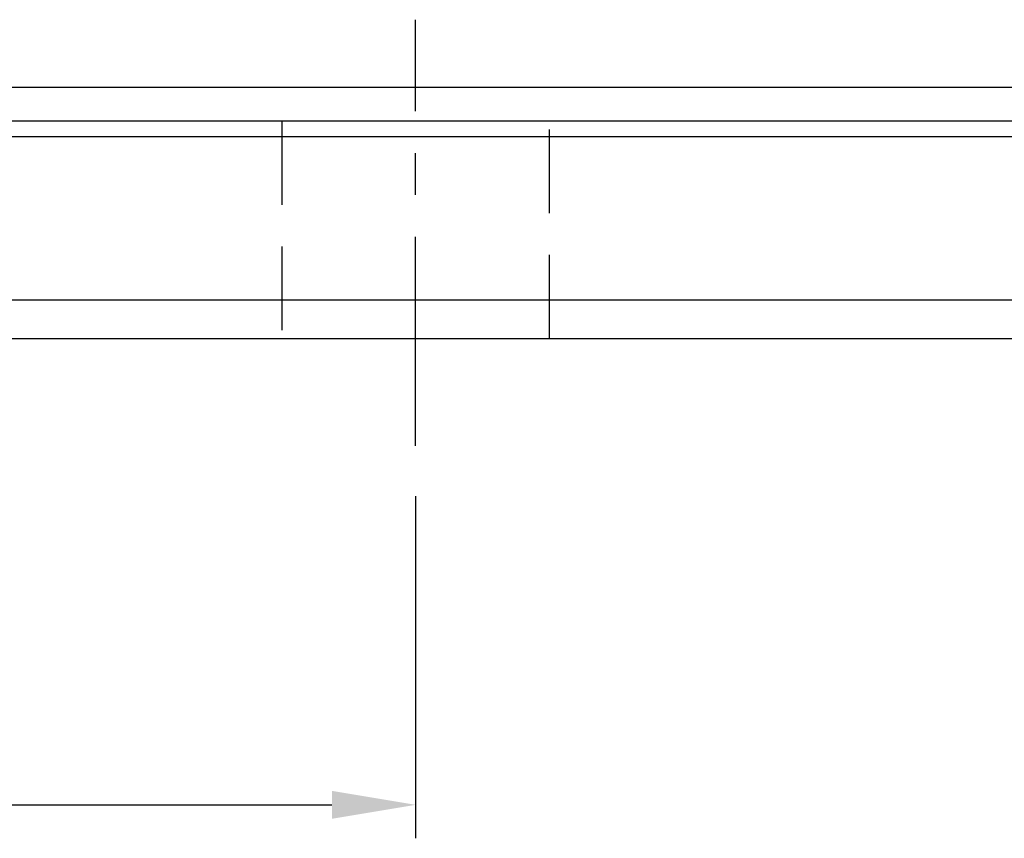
# Model space of a CAD drawing. Header units: millimetres. Extents: x 716 to 1311, y 158 to 389.
# Tile 4 of 55: x 1067 to 1126, y 158 to 207. Entities that reach past the tile are written whole.
import ezdxf

# ---------------------------------------------------------------- set-up
doc = ezdxf.new("R2010")
doc.units = ezdxf.units.MM
doc.header["$LTSCALE"] = 10
doc.linetypes.add('CENTER', pattern=[2, 1.25, -0.25, 0.25, -0.25])
doc.linetypes.add('DASHED', pattern=[0.75, 0.5, -0.25])
for name, color, linetype in [('2', 7, 'Continuous'), ('4', 7, 'Continuous'), ('CL', 1, 'CENTER'), ('DIM', 4, 'Continuous')]:
    doc.layers.add(name, color=color, linetype=linetype)
doc.styles.add('DIM-7', font='SIMPLEX.shx', dxfattribs={"width": 0.7, "bigfont": 'chineset.shx'})
doc.dimstyles.new('CNS', dxfattribs={"dimtxt": 3.5, "dimasz": 2.5, "dimexe": 1, "dimexo": 1.5, "dimgap": 0.09, "dimtad": 0, "dimdsep": 46, "dimtxsty": 'DIM-7', "dimcen": 0.09, "dimclrd": 1, "dimclre": 1, "dimclrt": 4, "dimadec": 0, "dimazin": 0, "dimtfac": 1, "dimtix": 1, "dimtmove": 2, "dimatfit": 3, "dimfxl": 1, "dimtvp": 0.971429, "dimtolj": 1, "dimarcsym": 0})

# ---------------------------------------------------------------- blocks, each defined once
blk = doc.blocks.new('*D68')
at = {"layer": 'DEFPOINTS', "color": 0, "transparency": 16777216}
for p in [(970.858, 181.73), (1090.858, 181.73), (1090.858, 160.284)]:
    blk.add_point(p, dxfattribs=at)
at = {"layer": 'DIM', "color": 7, "lineweight": -2, "transparency": 16777216}
for p, q in [((970.858, 178.73), (970.858, 158.284)), ((1090.858, 178.73), (1090.858, 158.284)), ((975.858, 160.284), (1085.858, 160.284))]:
    blk.add_line(p, q, dxfattribs=at)
at = {"layer": 'DIM', "color": 7, "transparency": 16777216}
for points in [[(975.858, 161.117), (975.858, 159.45), (970.858, 160.284)], [(1085.858, 161.117), (1085.858, 159.45), (1090.858, 160.284)]]:
    blk.add_solid(points, dxfattribs=at)
at = {"layer": 'DIM', "color": 7, "transparency": 16777216, "insert": (1030.858, 165.384), "char_height": 7, "attachment_point": 5, "style": 'DIM-7'}
blk.add_mtext('\\A1;120', dxfattribs=at)

msp = doc.modelspace()

# ---------------------------------------------------------------- linework, layer by layer
at = {"layer": '2', "color": 0, "linetype": 'DASHED'}
for p, q in [((1082.858, 201.142), (1082.858, 188.142)), ((1098.858, 188.142), (1098.858, 201.142))]:
    msp.add_line(p, q, dxfattribs=at)
at = {"layer": '2', "color": 0, "linetype": 'Continuous'}
for p, q in [((1004.465, 200.229), (1310.858, 200.229)), ((1000.052, 190.454), (1310.858, 190.454)), ((940.858, 188.142), (1310.858, 188.142))]:
    msp.add_line(p, q, dxfattribs=at)
at = {"layer": '4', "color": 0, "linetype": 'Continuous'}
for p, q in [((1201.958, 203.142), (1045.858, 203.142)), ((1201.958, 201.142), (1045.858, 201.142))]:
    msp.add_line(p, q, dxfattribs=at)
at = {"layer": 'CL', "color": 0}
msp.add_line((1090.858, 181.73), (1090.858, 207.199), dxfattribs=at)

# ---------------------------------------------------------------- dimensions: what is measured, and where the dimension line sits
at = {"layer": 'DIM', "color": 0}
dim = msp.add_linear_dim(base=(1090.858, 160.284), p1=(970.858, 181.73), p2=(1090.858, 181.73), dimstyle='CNS', override={"dimscale": 2, "dimgap": 0.8, "dimtad": 1, "dimclrd": 7, "dimclre": 7, "dimclrt": 7, "dimadec": 2, "dimazin": 2, "dimtmove": 1}, dxfattribs=at)
dim.commit()
dim.dimension.update_dxf_attribs({"geometry": '*D68', "text_midpoint": (1030.858, 165.384)})

doc.saveas('drawing.dxf')
